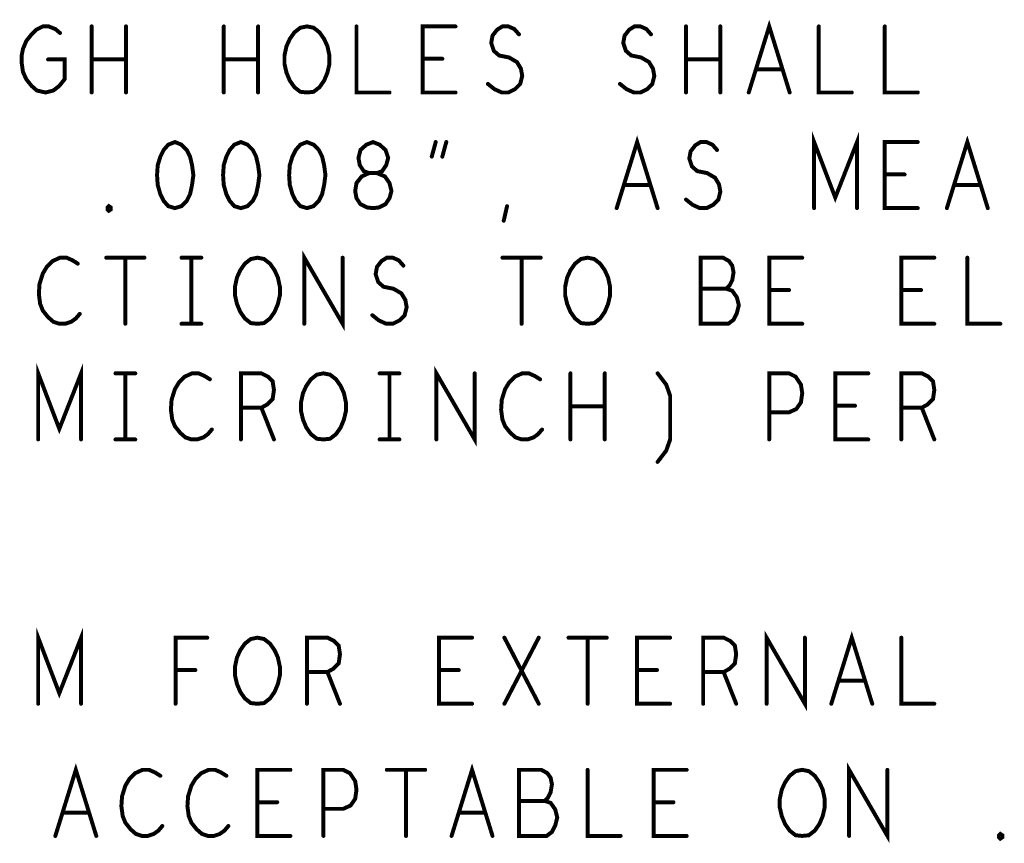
# Model space of a CAD drawing. Extents: x 28 to 61, y 24.9 to 46.
# Tile 49 of 59: x 49.8 to 51.3, y 40.8 to 42. Entities that reach past the tile are written whole.
import ezdxf

# ---------------------------------------------------------------- set-up
doc = ezdxf.new("R2010")
doc.units = 0
doc.layers.add('1', color=2, linetype='CONTINUOUS')

msp = doc.modelspace()

# ---------------------------------------------------------------- linework, layer by layer
at = {"layer": '1', "const_width": 0.006}
for points in [[(49.825, 41.97), (49.85, 41.97), (49.85, 41.94), (49.842, 41.93), (49.833, 41.923), (49.821, 41.92), (49.808, 41.923), (49.8, 41.93), (49.792, 41.94), (49.787, 41.951), (49.785, 41.965), (49.785, 41.976), (49.787, 41.986), (49.792, 41.998), (49.8, 42.008), (49.807, 42.015), (49.817, 42.02), (49.826, 42.02), (49.836, 42.016), (49.843, 42.01)], [(49.891, 41.92), (49.891, 42.02)], [(49.943, 42.02), (49.943, 41.92)], [(50.091, 41.92), (50.091, 42.02)], [(50.143, 42.02), (50.143, 41.92)], [(50.217, 41.92), (50.207, 41.921), (50.198, 41.928), (50.191, 41.938), (50.186, 41.95), (50.183, 41.963), (50.183, 41.976), (50.186, 41.99), (50.191, 42.001), (50.198, 42.011), (50.207, 42.018), (50.217, 42.02), (50.227, 42.018), (50.236, 42.011), (50.243, 42.001), (50.248, 41.99), (50.251, 41.976), (50.251, 41.963), (50.248, 41.95), (50.243, 41.938), (50.236, 41.928), (50.227, 41.921), (50.217, 41.92)], [(50.292, 42.02), (50.292, 41.92), (50.342, 41.92)], [(50.442, 41.92), (50.392, 41.92), (50.392, 42.02), (50.442, 42.02)], [(50.491, 41.933), (50.501, 41.925), (50.512, 41.92), (50.522, 41.92), (50.532, 41.925), (50.54, 41.933), (50.543, 41.945), (50.541, 41.956), (50.535, 41.966), (50.523, 41.973), (50.508, 41.976), (50.5, 41.983), (50.496, 41.995), (50.498, 42.006), (50.505, 42.015), (50.513, 42.02), (50.522, 42.02), (50.531, 42.016), (50.538, 42.008)], [(50.691, 41.933), (50.701, 41.925), (50.712, 41.92), (50.722, 41.92), (50.732, 41.925), (50.74, 41.933), (50.743, 41.945), (50.741, 41.956), (50.735, 41.966), (50.723, 41.973), (50.708, 41.976), (50.7, 41.983), (50.696, 41.995), (50.698, 42.006), (50.705, 42.015), (50.713, 42.02), (50.722, 42.02), (50.731, 42.016), (50.738, 42.008)], [(50.791, 41.92), (50.791, 42.02)], [(50.843, 42.02), (50.843, 41.92)], [(50.886, 41.92), (50.917, 42.02), (50.948, 41.92)], [(50.992, 42.02), (50.992, 41.92), (51.042, 41.92)], [(51.092, 42.02), (51.092, 41.92), (51.142, 41.92)], [(49.943, 41.97), (49.891, 41.97)], [(50.143, 41.97), (50.091, 41.97)], [(50.422, 41.971), (50.392, 41.971)], [(50.843, 41.97), (50.791, 41.97)], [(50.937, 41.955), (50.897, 41.955)], [(50.686, 41.745), (50.717, 41.845), (50.748, 41.745)], [(50.985, 41.745), (50.985, 41.845), (51.017, 41.761), (51.05, 41.845), (51.05, 41.745)], [(51.186, 41.745), (51.217, 41.845), (51.248, 41.745)], [(50.017, 41.845), (50.007, 41.841), (50, 41.833), (49.995, 41.823), (49.991, 41.81), (49.99, 41.795), (49.991, 41.78), (49.995, 41.766), (50, 41.756), (50.007, 41.748), (50.017, 41.745), (50.027, 41.748), (50.035, 41.756), (50.04, 41.766), (50.043, 41.78), (50.045, 41.795), (50.043, 41.81), (50.04, 41.823), (50.035, 41.833), (50.027, 41.841), (50.017, 41.845)], [(50.117, 41.845), (50.107, 41.841), (50.1, 41.833), (50.095, 41.823), (50.091, 41.81), (50.09, 41.795), (50.091, 41.78), (50.095, 41.766), (50.1, 41.756), (50.107, 41.748), (50.117, 41.745), (50.127, 41.748), (50.135, 41.756), (50.14, 41.766), (50.143, 41.78), (50.145, 41.795), (50.143, 41.81), (50.14, 41.823), (50.135, 41.833), (50.127, 41.841), (50.117, 41.845)], [(50.217, 41.845), (50.207, 41.841), (50.2, 41.833), (50.195, 41.823), (50.191, 41.81), (50.19, 41.795), (50.191, 41.78), (50.195, 41.766), (50.2, 41.756), (50.207, 41.748), (50.217, 41.745), (50.227, 41.748), (50.235, 41.756), (50.24, 41.766), (50.243, 41.78), (50.245, 41.795), (50.243, 41.81), (50.24, 41.823), (50.235, 41.833), (50.227, 41.841), (50.217, 41.845)], [(50.317, 41.745), (50.326, 41.746), (50.336, 41.751), (50.342, 41.76), (50.345, 41.771), (50.342, 41.783), (50.335, 41.793), (50.323, 41.798), (50.311, 41.798), (50.303, 41.801), (50.297, 41.81), (50.295, 41.821), (50.298, 41.833), (50.307, 41.841), (50.317, 41.845), (50.327, 41.841), (50.336, 41.833), (50.34, 41.821), (50.337, 41.81), (50.331, 41.801), (50.323, 41.798), (50.311, 41.798), (50.3, 41.793), (50.292, 41.783), (50.29, 41.771), (50.292, 41.76), (50.298, 41.751), (50.308, 41.746), (50.317, 41.745)], [(50.406, 41.823), (50.412, 41.845)], [(50.428, 41.845), (50.422, 41.823)], [(50.791, 41.758), (50.801, 41.75), (50.812, 41.745), (50.822, 41.745), (50.832, 41.75), (50.84, 41.758), (50.843, 41.77), (50.841, 41.781), (50.835, 41.791), (50.823, 41.798), (50.808, 41.801), (50.8, 41.808), (50.796, 41.82), (50.798, 41.831), (50.805, 41.84), (50.813, 41.845), (50.822, 41.845), (50.831, 41.841), (50.838, 41.833)], [(51.142, 41.745), (51.092, 41.745), (51.092, 41.845), (51.142, 41.845)], [(51.122, 41.796), (51.092, 41.796)], [(50.737, 41.78), (50.697, 41.78)], [(51.237, 41.78), (51.197, 41.78)], [(49.917, 41.741), (49.915, 41.743), (49.915, 41.746), (49.917, 41.748), (49.92, 41.746), (49.92, 41.743), (49.917, 41.741)], [(50.515, 41.726), (50.52, 41.748)], [(50.213, 41.57), (50.213, 41.67), (50.271, 41.57), (50.271, 41.67)], [(49.87, 41.661), (49.862, 41.666), (49.853, 41.67), (49.843, 41.67), (49.832, 41.665), (49.823, 41.656), (49.817, 41.646), (49.812, 41.63), (49.811, 41.615), (49.813, 41.6), (49.817, 41.59), (49.825, 41.58), (49.833, 41.573), (49.842, 41.57), (49.851, 41.57), (49.86, 41.573), (49.867, 41.578), (49.873, 41.585)], [(49.913, 41.67), (49.971, 41.67)], [(49.942, 41.67), (49.942, 41.57)], [(50.027, 41.67), (50.057, 41.67)], [(50.042, 41.67), (50.042, 41.57)], [(50.142, 41.57), (50.132, 41.571), (50.123, 41.578), (50.116, 41.588), (50.111, 41.6), (50.108, 41.613), (50.108, 41.626), (50.111, 41.64), (50.116, 41.651), (50.123, 41.661), (50.132, 41.668), (50.142, 41.67), (50.152, 41.668), (50.161, 41.661), (50.168, 41.651), (50.173, 41.64), (50.176, 41.626), (50.176, 41.613), (50.173, 41.6), (50.168, 41.588), (50.161, 41.578), (50.152, 41.571), (50.142, 41.57)], [(50.316, 41.583), (50.326, 41.575), (50.337, 41.57), (50.347, 41.57), (50.357, 41.575), (50.365, 41.583), (50.368, 41.595), (50.366, 41.606), (50.36, 41.616), (50.348, 41.623), (50.333, 41.626), (50.325, 41.633), (50.321, 41.645), (50.323, 41.656), (50.33, 41.665), (50.338, 41.67), (50.347, 41.67), (50.356, 41.666), (50.363, 41.658)], [(50.513, 41.67), (50.571, 41.67)], [(50.542, 41.67), (50.542, 41.57)], [(50.642, 41.57), (50.632, 41.571), (50.623, 41.578), (50.616, 41.588), (50.611, 41.6), (50.608, 41.613), (50.608, 41.626), (50.611, 41.64), (50.616, 41.651), (50.623, 41.661), (50.632, 41.668), (50.642, 41.67), (50.652, 41.668), (50.661, 41.661), (50.668, 41.651), (50.673, 41.64), (50.676, 41.626), (50.676, 41.613), (50.673, 41.6), (50.668, 41.588), (50.661, 41.578), (50.652, 41.571), (50.642, 41.57)], [(50.852, 41.623), (50.857, 41.628), (50.861, 41.636), (50.863, 41.648), (50.861, 41.658), (50.856, 41.665), (50.847, 41.67), (50.813, 41.67), (50.813, 41.57), (50.855, 41.57), (50.863, 41.576), (50.868, 41.586), (50.871, 41.598), (50.868, 41.61), (50.861, 41.62), (50.852, 41.623), (50.813, 41.623)], [(50.967, 41.57), (50.917, 41.57), (50.917, 41.67), (50.967, 41.67)], [(51.167, 41.57), (51.117, 41.57), (51.117, 41.67), (51.167, 41.67)], [(51.217, 41.67), (51.217, 41.57), (51.267, 41.57)], [(50.947, 41.621), (50.917, 41.621)], [(51.147, 41.621), (51.117, 41.621)], [(50.027, 41.57), (50.057, 41.57)], [(49.81, 41.395), (49.81, 41.495), (49.842, 41.411), (49.875, 41.495), (49.875, 41.395)], [(49.927, 41.495), (49.957, 41.495)], [(49.942, 41.495), (49.942, 41.395)], [(50.07, 41.486), (50.062, 41.491), (50.053, 41.495), (50.043, 41.495), (50.032, 41.49), (50.023, 41.481), (50.017, 41.471), (50.012, 41.455), (50.011, 41.44), (50.013, 41.425), (50.017, 41.415), (50.025, 41.405), (50.033, 41.398), (50.042, 41.395), (50.051, 41.395), (50.06, 41.398), (50.067, 41.403), (50.073, 41.41)], [(50.117, 41.395), (50.117, 41.495), (50.148, 41.495), (50.158, 41.49), (50.165, 41.483), (50.167, 41.47), (50.165, 41.456), (50.157, 41.448), (50.148, 41.443), (50.117, 41.443)], [(50.242, 41.395), (50.232, 41.396), (50.223, 41.403), (50.216, 41.413), (50.211, 41.425), (50.208, 41.438), (50.208, 41.451), (50.211, 41.465), (50.216, 41.476), (50.223, 41.486), (50.232, 41.493), (50.242, 41.495), (50.252, 41.493), (50.261, 41.486), (50.268, 41.476), (50.273, 41.465), (50.276, 41.451), (50.276, 41.438), (50.273, 41.425), (50.268, 41.413), (50.261, 41.403), (50.252, 41.396), (50.242, 41.395)], [(50.327, 41.495), (50.357, 41.495)], [(50.342, 41.495), (50.342, 41.395)], [(50.413, 41.395), (50.413, 41.495), (50.471, 41.395), (50.471, 41.495)], [(50.57, 41.486), (50.562, 41.491), (50.553, 41.495), (50.543, 41.495), (50.532, 41.49), (50.523, 41.481), (50.517, 41.471), (50.512, 41.455), (50.511, 41.44), (50.513, 41.425), (50.517, 41.415), (50.525, 41.405), (50.533, 41.398), (50.542, 41.395), (50.551, 41.395), (50.56, 41.398), (50.567, 41.403), (50.573, 41.41)], [(50.616, 41.395), (50.616, 41.495)], [(50.668, 41.495), (50.668, 41.395)], [(50.748, 41.361), (50.761, 41.378), (50.767, 41.395), (50.767, 41.461), (50.761, 41.478), (50.748, 41.495)], [(50.917, 41.395), (50.917, 41.495), (50.947, 41.495), (50.957, 41.49), (50.965, 41.478), (50.967, 41.465), (50.965, 41.451), (50.958, 41.441), (50.947, 41.436), (50.917, 41.436)], [(51.067, 41.395), (51.017, 41.395), (51.017, 41.495), (51.067, 41.495)], [(51.117, 41.395), (51.117, 41.495), (51.148, 41.495), (51.158, 41.49), (51.165, 41.483), (51.167, 41.47), (51.165, 41.456), (51.157, 41.448), (51.148, 41.443), (51.117, 41.443)], [(50.148, 41.443), (50.167, 41.395)], [(50.668, 41.445), (50.616, 41.445)], [(51.047, 41.446), (51.017, 41.446)], [(51.148, 41.443), (51.167, 41.395)], [(49.927, 41.395), (49.957, 41.395)], [(50.327, 41.395), (50.357, 41.395)], [(49.81, 40.995), (49.81, 41.095), (49.842, 41.011), (49.875, 41.095), (49.875, 40.995)], [(50.018, 40.995), (50.018, 41.095), (50.066, 41.095)], [(50.142, 40.995), (50.132, 40.996), (50.123, 41.003), (50.116, 41.013), (50.111, 41.025), (50.108, 41.038), (50.108, 41.051), (50.111, 41.065), (50.116, 41.076), (50.123, 41.086), (50.132, 41.093), (50.142, 41.095), (50.152, 41.093), (50.161, 41.086), (50.168, 41.076), (50.173, 41.065), (50.176, 41.051), (50.176, 41.038), (50.173, 41.025), (50.168, 41.013), (50.161, 41.003), (50.152, 40.996), (50.142, 40.995)], [(50.217, 40.995), (50.217, 41.095), (50.248, 41.095), (50.258, 41.09), (50.265, 41.083), (50.267, 41.07), (50.265, 41.056), (50.257, 41.048), (50.248, 41.043), (50.217, 41.043)], [(50.467, 40.995), (50.417, 40.995), (50.417, 41.095), (50.467, 41.095)], [(50.516, 40.995), (50.568, 41.095)], [(50.516, 41.095), (50.568, 40.995)], [(50.613, 41.095), (50.671, 41.095)], [(50.642, 41.095), (50.642, 40.995)], [(50.767, 40.995), (50.717, 40.995), (50.717, 41.095), (50.767, 41.095)], [(50.817, 40.995), (50.817, 41.095), (50.848, 41.095), (50.858, 41.09), (50.865, 41.083), (50.867, 41.07), (50.865, 41.056), (50.857, 41.048), (50.848, 41.043), (50.817, 41.043)], [(50.913, 40.995), (50.913, 41.095), (50.971, 40.995), (50.971, 41.095)], [(51.011, 40.995), (51.042, 41.095), (51.073, 40.995)], [(51.117, 41.095), (51.117, 40.995), (51.167, 40.995)], [(50.048, 41.046), (50.018, 41.046)], [(50.447, 41.046), (50.417, 41.046)], [(50.747, 41.046), (50.717, 41.046)], [(50.248, 41.043), (50.267, 40.995)], [(50.848, 41.043), (50.867, 40.995)], [(51.062, 41.03), (51.022, 41.03)], [(49.836, 40.795), (49.867, 40.895), (49.898, 40.795)], [(50.436, 40.795), (50.467, 40.895), (50.498, 40.795)], [(51.038, 40.795), (51.038, 40.895), (51.096, 40.795), (51.096, 40.895)], [(49.995, 40.886), (49.987, 40.891), (49.978, 40.895), (49.968, 40.895), (49.957, 40.89), (49.948, 40.881), (49.942, 40.871), (49.937, 40.855), (49.936, 40.84), (49.938, 40.825), (49.942, 40.815), (49.95, 40.805), (49.958, 40.798), (49.967, 40.795), (49.976, 40.795), (49.985, 40.798), (49.992, 40.803), (49.998, 40.81)], [(50.095, 40.886), (50.087, 40.891), (50.078, 40.895), (50.068, 40.895), (50.057, 40.89), (50.048, 40.881), (50.042, 40.871), (50.037, 40.855), (50.036, 40.84), (50.038, 40.825), (50.042, 40.815), (50.05, 40.805), (50.058, 40.798), (50.067, 40.795), (50.076, 40.795), (50.085, 40.798), (50.092, 40.803), (50.098, 40.81)], [(50.192, 40.795), (50.142, 40.795), (50.142, 40.895), (50.192, 40.895)], [(50.242, 40.795), (50.242, 40.895), (50.272, 40.895), (50.282, 40.89), (50.29, 40.878), (50.292, 40.865), (50.29, 40.851), (50.283, 40.841), (50.272, 40.836), (50.242, 40.836)], [(50.338, 40.895), (50.396, 40.895)], [(50.367, 40.895), (50.367, 40.795)], [(50.577, 40.848), (50.582, 40.853), (50.586, 40.861), (50.588, 40.873), (50.586, 40.883), (50.581, 40.89), (50.572, 40.895), (50.538, 40.895), (50.538, 40.795), (50.58, 40.795), (50.588, 40.801), (50.593, 40.811), (50.596, 40.823), (50.593, 40.835), (50.586, 40.845), (50.577, 40.848), (50.538, 40.848)], [(50.642, 40.895), (50.642, 40.795), (50.692, 40.795)], [(50.792, 40.795), (50.742, 40.795), (50.742, 40.895), (50.792, 40.895)], [(50.967, 40.795), (50.957, 40.796), (50.948, 40.803), (50.941, 40.813), (50.936, 40.825), (50.933, 40.838), (50.933, 40.851), (50.936, 40.865), (50.941, 40.876), (50.948, 40.886), (50.957, 40.893), (50.967, 40.895), (50.977, 40.893), (50.986, 40.886), (50.993, 40.876), (50.998, 40.865), (51.001, 40.851), (51.001, 40.838), (50.998, 40.825), (50.993, 40.813), (50.986, 40.803), (50.977, 40.796), (50.967, 40.795)], [(50.172, 40.846), (50.142, 40.846)], [(50.772, 40.846), (50.742, 40.846)], [(49.887, 40.83), (49.847, 40.83)], [(50.487, 40.83), (50.447, 40.83)], [(51.267, 40.791), (51.265, 40.793), (51.265, 40.796), (51.267, 40.798), (51.27, 40.796), (51.27, 40.793), (51.267, 40.791)]]:
    msp.add_lwpolyline(points, dxfattribs=at)
at = {"layer": '1', "const_width": 0.003}
for points in [[(49.8925, 42.02, 1), (49.8895, 42.02, 1)], [(49.9445, 42.02, 1), (49.9415, 42.02, 1)], [(50.0925, 42.02, 1), (50.0895, 42.02, 1)], [(50.1445, 42.02, 1), (50.1415, 42.02, 1)], [(50.2935, 42.02, 1), (50.2905, 42.02, 1)], [(50.4435, 42.02, 1), (50.4405, 42.02, 1)], [(50.7925, 42.02, 1), (50.7895, 42.02, 1)], [(50.8445, 42.02, 1), (50.8415, 42.02, 1)], [(50.9935, 42.02, 1), (50.9905, 42.02, 1)], [(51.0935, 42.02, 1), (51.0905, 42.02, 1)], [(49.8445, 42.01, 1), (49.8415, 42.01, 1)], [(50.5395, 42.008, 1), (50.5365, 42.008, 1)], [(50.7395, 42.008, 1), (50.7365, 42.008, 1)], [(49.8265, 41.97, 1), (49.8235, 41.97, 1)], [(49.8925, 41.97, 1), (49.8895, 41.97, 1)], [(49.9445, 41.97, 1), (49.9415, 41.97, 1)], [(50.0925, 41.97, 1), (50.0895, 41.97, 1)], [(50.1445, 41.97, 1), (50.1415, 41.97, 1)], [(50.3935, 41.971, 1), (50.3905, 41.971, 1)], [(50.4235, 41.971, 1), (50.4205, 41.971, 1)], [(50.7925, 41.97, 1), (50.7895, 41.97, 1)], [(50.8445, 41.97, 1), (50.8415, 41.97, 1)], [(50.8985, 41.955, 1), (50.8955, 41.955, 1)], [(50.9385, 41.955, 1), (50.9355, 41.955, 1)], [(50.4925, 41.933, 1), (50.4895, 41.933, 1)], [(50.6925, 41.933, 1), (50.6895, 41.933, 1)], [(49.8925, 41.92, 1), (49.8895, 41.92, 1)], [(49.9445, 41.92, 1), (49.9415, 41.92, 1)], [(50.0925, 41.92, 1), (50.0895, 41.92, 1)], [(50.1445, 41.92, 1), (50.1415, 41.92, 1)], [(50.2185, 41.92, 1), (50.2155, 41.92, 1)], [(50.2185, 41.92, 1), (50.2155, 41.92, 1)], [(50.3435, 41.92, 1), (50.3405, 41.92, 1)], [(50.4435, 41.92, 1), (50.4405, 41.92, 1)], [(50.7925, 41.92, 1), (50.7895, 41.92, 1)], [(50.8445, 41.92, 1), (50.8415, 41.92, 1)], [(50.8875, 41.92, 1), (50.8845, 41.92, 1)], [(50.9495, 41.92, 1), (50.9465, 41.92, 1)], [(51.0435, 41.92, 1), (51.0405, 41.92, 1)], [(51.1435, 41.92, 1), (51.1405, 41.92, 1)], [(50.0185, 41.845, 1), (50.0155, 41.845, 1)], [(50.0185, 41.845, 1), (50.0155, 41.845, 1)], [(50.1185, 41.845, 1), (50.1155, 41.845, 1)], [(50.1185, 41.845, 1), (50.1155, 41.845, 1)], [(50.2185, 41.845, 1), (50.2155, 41.845, 1)], [(50.2185, 41.845, 1), (50.2155, 41.845, 1)], [(50.4135, 41.845, 1), (50.4105, 41.845, 1)], [(50.4295, 41.845, 1), (50.4265, 41.845, 1)], [(51.1435, 41.845, 1), (51.1405, 41.845, 1)], [(50.4075, 41.823, 1), (50.4045, 41.823, 1)], [(50.4235, 41.823, 1), (50.4205, 41.823, 1)], [(50.8395, 41.833, 1), (50.8365, 41.833, 1)], [(51.0935, 41.796, 1), (51.0905, 41.796, 1)], [(51.1235, 41.796, 1), (51.1205, 41.796, 1)], [(50.6985, 41.78, 1), (50.6955, 41.78, 1)], [(50.7385, 41.78, 1), (50.7355, 41.78, 1)], [(51.1985, 41.78, 1), (51.1955, 41.78, 1)], [(51.2385, 41.78, 1), (51.2355, 41.78, 1)], [(50.5215, 41.748, 1), (50.5185, 41.748, 1)], [(50.7925, 41.758, 1), (50.7895, 41.758, 1)], [(49.9185, 41.741, 1), (49.9155, 41.741, 1)], [(49.9185, 41.741, 1), (49.9155, 41.741, 1)], [(50.3185, 41.745, 1), (50.3155, 41.745, 1)], [(50.3185, 41.745, 1), (50.3155, 41.745, 1)], [(50.6875, 41.745, 1), (50.6845, 41.745, 1)], [(50.7495, 41.745, 1), (50.7465, 41.745, 1)], [(50.9865, 41.745, 1), (50.9835, 41.745, 1)], [(51.0515, 41.745, 1), (51.0485, 41.745, 1)], [(51.1435, 41.745, 1), (51.1405, 41.745, 1)], [(51.1875, 41.745, 1), (51.1845, 41.745, 1)], [(51.2495, 41.745, 1), (51.2465, 41.745, 1)], [(50.5165, 41.726, 1), (50.5135, 41.726, 1)], [(49.8715, 41.661, 1), (49.8685, 41.661, 1)], [(49.9145, 41.67, 1), (49.9115, 41.67, 1)], [(49.9435, 41.67, 1), (49.9405, 41.67, 1)], [(49.9725, 41.67, 1), (49.9695, 41.67, 1)], [(50.0285, 41.67, 1), (50.0255, 41.67, 1)], [(50.0435, 41.67, 1), (50.0405, 41.67, 1)], [(50.0585, 41.67, 1), (50.0555, 41.67, 1)], [(50.2725, 41.67, 1), (50.2695, 41.67, 1)], [(50.3645, 41.658, 1), (50.3615, 41.658, 1)], [(50.5145, 41.67, 1), (50.5115, 41.67, 1)], [(50.5435, 41.67, 1), (50.5405, 41.67, 1)], [(50.5725, 41.67, 1), (50.5695, 41.67, 1)], [(50.9685, 41.67, 1), (50.9655, 41.67, 1)], [(51.1685, 41.67, 1), (51.1655, 41.67, 1)], [(51.2185, 41.67, 1), (51.2155, 41.67, 1)], [(50.8145, 41.623, 1), (50.8115, 41.623, 1)], [(50.8535, 41.623, 1), (50.8505, 41.623, 1)], [(50.9185, 41.621, 1), (50.9155, 41.621, 1)], [(50.9485, 41.621, 1), (50.9455, 41.621, 1)], [(51.1185, 41.621, 1), (51.1155, 41.621, 1)], [(51.1485, 41.621, 1), (51.1455, 41.621, 1)], [(49.8745, 41.585, 1), (49.8715, 41.585, 1)], [(50.3175, 41.583, 1), (50.3145, 41.583, 1)], [(49.9435, 41.57, 1), (49.9405, 41.57, 1)], [(50.0285, 41.57, 1), (50.0255, 41.57, 1)], [(50.0435, 41.57, 1), (50.0405, 41.57, 1)], [(50.0585, 41.57, 1), (50.0555, 41.57, 1)], [(50.1435, 41.57, 1), (50.1405, 41.57, 1)], [(50.1435, 41.57, 1), (50.1405, 41.57, 1)], [(50.2145, 41.57, 1), (50.2115, 41.57, 1)], [(50.5435, 41.57, 1), (50.5405, 41.57, 1)], [(50.6435, 41.57, 1), (50.6405, 41.57, 1)], [(50.6435, 41.57, 1), (50.6405, 41.57, 1)], [(50.9685, 41.57, 1), (50.9655, 41.57, 1)], [(51.1685, 41.57, 1), (51.1655, 41.57, 1)], [(51.2685, 41.57, 1), (51.2655, 41.57, 1)], [(49.9285, 41.495, 1), (49.9255, 41.495, 1)], [(49.9435, 41.495, 1), (49.9405, 41.495, 1)], [(49.9585, 41.495, 1), (49.9555, 41.495, 1)], [(50.3285, 41.495, 1), (50.3255, 41.495, 1)], [(50.3435, 41.495, 1), (50.3405, 41.495, 1)], [(50.3585, 41.495, 1), (50.3555, 41.495, 1)], [(50.4725, 41.495, 1), (50.4695, 41.495, 1)], [(50.6175, 41.495, 1), (50.6145, 41.495, 1)], [(50.6695, 41.495, 1), (50.6665, 41.495, 1)], [(50.7495, 41.495, 1), (50.7465, 41.495, 1)], [(51.0685, 41.495, 1), (51.0655, 41.495, 1)], [(50.0715, 41.486, 1), (50.0685, 41.486, 1)], [(50.5715, 41.486, 1), (50.5685, 41.486, 1)], [(50.1185, 41.443, 1), (50.1155, 41.443, 1)], [(50.1495, 41.443, 1), (50.1465, 41.443, 1)], [(50.6175, 41.445, 1), (50.6145, 41.445, 1)], [(50.6695, 41.445, 1), (50.6665, 41.445, 1)], [(50.9185, 41.436, 1), (50.9155, 41.436, 1)], [(51.0185, 41.446, 1), (51.0155, 41.446, 1)], [(51.0485, 41.446, 1), (51.0455, 41.446, 1)], [(51.1185, 41.443, 1), (51.1155, 41.443, 1)], [(51.1495, 41.443, 1), (51.1465, 41.443, 1)], [(50.0745, 41.41, 1), (50.0715, 41.41, 1)], [(50.5745, 41.41, 1), (50.5715, 41.41, 1)], [(49.8115, 41.395, 1), (49.8085, 41.395, 1)], [(49.8765, 41.395, 1), (49.8735, 41.395, 1)], [(49.9285, 41.395, 1), (49.9255, 41.395, 1)], [(49.9435, 41.395, 1), (49.9405, 41.395, 1)], [(49.9585, 41.395, 1), (49.9555, 41.395, 1)], [(50.1185, 41.395, 1), (50.1155, 41.395, 1)], [(50.1685, 41.395, 1), (50.1655, 41.395, 1)], [(50.2435, 41.395, 1), (50.2405, 41.395, 1)], [(50.2435, 41.395, 1), (50.2405, 41.395, 1)], [(50.3285, 41.395, 1), (50.3255, 41.395, 1)], [(50.3435, 41.395, 1), (50.3405, 41.395, 1)], [(50.3585, 41.395, 1), (50.3555, 41.395, 1)], [(50.4145, 41.395, 1), (50.4115, 41.395, 1)], [(50.6175, 41.395, 1), (50.6145, 41.395, 1)], [(50.6695, 41.395, 1), (50.6665, 41.395, 1)], [(50.9185, 41.395, 1), (50.9155, 41.395, 1)], [(51.0685, 41.395, 1), (51.0655, 41.395, 1)], [(51.1185, 41.395, 1), (51.1155, 41.395, 1)], [(51.1685, 41.395, 1), (51.1655, 41.395, 1)], [(50.7495, 41.361, 1), (50.7465, 41.361, 1)], [(50.0675, 41.095, 1), (50.0645, 41.095, 1)], [(50.4685, 41.095, 1), (50.4655, 41.095, 1)], [(50.5175, 41.095, 1), (50.5145, 41.095, 1)], [(50.5695, 41.095, 1), (50.5665, 41.095, 1)], [(50.6145, 41.095, 1), (50.6115, 41.095, 1)], [(50.6435, 41.095, 1), (50.6405, 41.095, 1)], [(50.6725, 41.095, 1), (50.6695, 41.095, 1)], [(50.7685, 41.095, 1), (50.7655, 41.095, 1)], [(50.9725, 41.095, 1), (50.9695, 41.095, 1)], [(51.1185, 41.095, 1), (51.1155, 41.095, 1)], [(50.0195, 41.046, 1), (50.0165, 41.046, 1)], [(50.0495, 41.046, 1), (50.0465, 41.046, 1)], [(50.4185, 41.046, 1), (50.4155, 41.046, 1)], [(50.4485, 41.046, 1), (50.4455, 41.046, 1)], [(50.7185, 41.046, 1), (50.7155, 41.046, 1)], [(50.7485, 41.046, 1), (50.7455, 41.046, 1)], [(50.2185, 41.043, 1), (50.2155, 41.043, 1)], [(50.2495, 41.043, 1), (50.2465, 41.043, 1)], [(50.8185, 41.043, 1), (50.8155, 41.043, 1)], [(50.8495, 41.043, 1), (50.8465, 41.043, 1)], [(51.0235, 41.03, 1), (51.0205, 41.03, 1)], [(51.0635, 41.03, 1), (51.0605, 41.03, 1)], [(49.8115, 40.995, 1), (49.8085, 40.995, 1)], [(49.8765, 40.995, 1), (49.8735, 40.995, 1)], [(50.0195, 40.995, 1), (50.0165, 40.995, 1)], [(50.1435, 40.995, 1), (50.1405, 40.995, 1)], [(50.1435, 40.995, 1), (50.1405, 40.995, 1)], [(50.2185, 40.995, 1), (50.2155, 40.995, 1)], [(50.2685, 40.995, 1), (50.2655, 40.995, 1)], [(50.4685, 40.995, 1), (50.4655, 40.995, 1)], [(50.5175, 40.995, 1), (50.5145, 40.995, 1)], [(50.5695, 40.995, 1), (50.5665, 40.995, 1)], [(50.6435, 40.995, 1), (50.6405, 40.995, 1)], [(50.7685, 40.995, 1), (50.7655, 40.995, 1)], [(50.8185, 40.995, 1), (50.8155, 40.995, 1)], [(50.8685, 40.995, 1), (50.8655, 40.995, 1)], [(50.9145, 40.995, 1), (50.9115, 40.995, 1)], [(51.0125, 40.995, 1), (51.0095, 40.995, 1)], [(51.0745, 40.995, 1), (51.0715, 40.995, 1)], [(51.1685, 40.995, 1), (51.1655, 40.995, 1)], [(49.9965, 40.886, 1), (49.9935, 40.886, 1)], [(50.0965, 40.886, 1), (50.0935, 40.886, 1)], [(50.1935, 40.895, 1), (50.1905, 40.895, 1)], [(50.3395, 40.895, 1), (50.3365, 40.895, 1)], [(50.3685, 40.895, 1), (50.3655, 40.895, 1)], [(50.3975, 40.895, 1), (50.3945, 40.895, 1)], [(50.6435, 40.895, 1), (50.6405, 40.895, 1)], [(50.7935, 40.895, 1), (50.7905, 40.895, 1)], [(51.0975, 40.895, 1), (51.0945, 40.895, 1)], [(50.1435, 40.846, 1), (50.1405, 40.846, 1)], [(50.1735, 40.846, 1), (50.1705, 40.846, 1)], [(50.2435, 40.836, 1), (50.2405, 40.836, 1)], [(50.5395, 40.848, 1), (50.5365, 40.848, 1)], [(50.5785, 40.848, 1), (50.5755, 40.848, 1)], [(50.7435, 40.846, 1), (50.7405, 40.846, 1)], [(50.7735, 40.846, 1), (50.7705, 40.846, 1)], [(49.8485, 40.83, 1), (49.8455, 40.83, 1)], [(49.8885, 40.83, 1), (49.8855, 40.83, 1)], [(50.4485, 40.83, 1), (50.4455, 40.83, 1)], [(50.4885, 40.83, 1), (50.4855, 40.83, 1)], [(49.9995, 40.81, 1), (49.9965, 40.81, 1)], [(50.0995, 40.81, 1), (50.0965, 40.81, 1)], [(49.8375, 40.795, 1), (49.8345, 40.795, 1)], [(49.8995, 40.795, 1), (49.8965, 40.795, 1)], [(50.1935, 40.795, 1), (50.1905, 40.795, 1)], [(50.2435, 40.795, 1), (50.2405, 40.795, 1)], [(50.3685, 40.795, 1), (50.3655, 40.795, 1)], [(50.4375, 40.795, 1), (50.4345, 40.795, 1)], [(50.4995, 40.795, 1), (50.4965, 40.795, 1)], [(50.6935, 40.795, 1), (50.6905, 40.795, 1)], [(50.7935, 40.795, 1), (50.7905, 40.795, 1)], [(50.9685, 40.795, 1), (50.9655, 40.795, 1)], [(50.9685, 40.795, 1), (50.9655, 40.795, 1)], [(51.0395, 40.795, 1), (51.0365, 40.795, 1)], [(51.2685, 40.791, 1), (51.2655, 40.791, 1)], [(51.2685, 40.791, 1), (51.2655, 40.791, 1)]]:
    msp.add_lwpolyline(points, format="xyb", close=True, dxfattribs=at)

doc.saveas('drawing.dxf')
